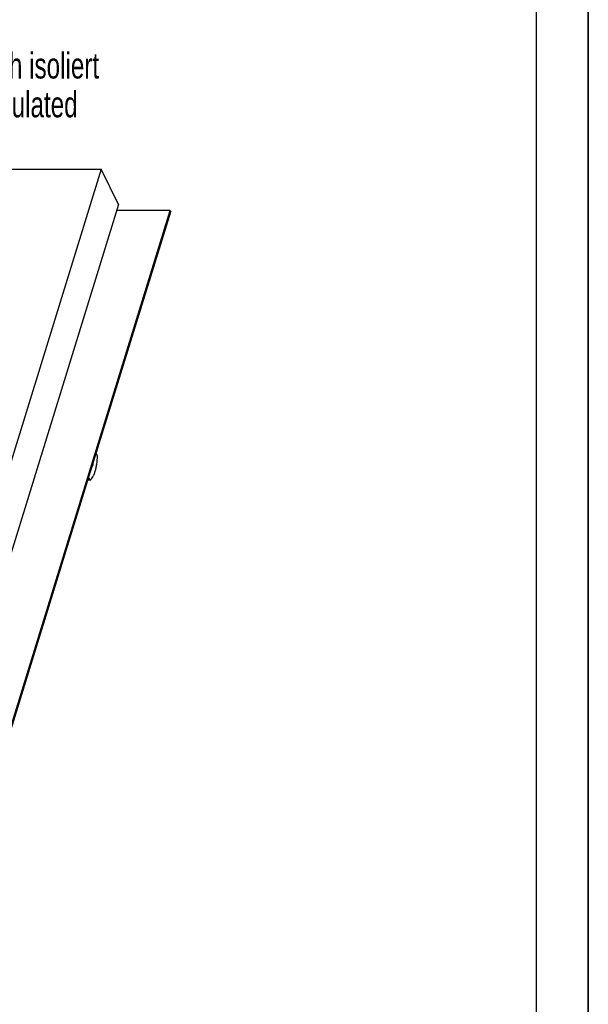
# Model space of a CAD drawing. Header units: millimetres. Extents: x 0 to 4200, y 0 to 2970.
# Tile 19 of 20: x 3650 to 4200, y 824 to 1775. Entities that reach past the tile are written whole.
import ezdxf

# ---------------------------------------------------------------- set-up
doc = ezdxf.new("R2010")
doc.units = ezdxf.units.MM
doc.header["$LTSCALE"] = 231
doc.layers.get('0').update_dxf_attribs({"linetype": 'CONTINUOUS'})
doc.layers.add('005_AXIS', color=7, linetype='CONTINUOUS')
doc.layers.add('053_NOTES', color=7, linetype='CONTINUOUS')
doc.styles.get("Standard").update_dxf_attribs({"font": 'txt', "width": 0.7})

msp = doc.modelspace()

# ---------------------------------------------------------------- linework, layer by layer
at = {"color": 7, "linetype": 'CONTINUOUS'}
for p, q in [((4200, 0), (4200, 2970)), ((2944.322, 1631.004), (3729.066, 1631.004)), ((3729.066, 1631.004), (3522.826, 963.61)), ((3745.843, 1596.816), (3729.066, 1631.004)), ((3745.843, 1596.816), (3539.603, 929.421)), ((3716.147, 1330.205), (3796.328, 1589.67)), ((3718.685, 1341.635), (3795.718, 1590.913)), ((3795.718, 1590.913), (3744.019, 1590.913)), ((3795.718, 1590.913), (3796.328, 1589.67)), ((3604.914, 973.471), (3718.685, 1341.635)), ((3602.376, 962.041), (3716.147, 1330.205))]:
    msp.add_line(p, q, dxfattribs=at)
at = {"color": 3, "linetype": 'CONTINUOUS'}
msp.add_line((4200, 2970), (4200, 0), dxfattribs=at)
at = {"color": 5, "linetype": 'CONTINUOUS'}
msp.add_line((4150, 50), (4150, 2920), dxfattribs=at)
at = {"layer": '005_AXIS', "color": 7, "linetype": 'CONTINUOUS'}
for p, q in [((3725.31, 1353.686), (3724.14, 1356.07)), ((3716.878, 1332.57), (3718.048, 1330.186)), ((3716.166, 1330.267), (3716.206, 1330.186)), ((3718.048, 1330.186), (3716.206, 1330.186))]:
    msp.add_line(p, q, dxfattribs=at)
for points, knots in [([(3718.048, 1330.186), (3718.597, 1330.556), (3719.667, 1331.561), (3721.021, 1333.514), (3722.237, 1335.985), (3723.284, 1338.917), (3724.139, 1342.241), (3725.009, 1347.185), (3725.282, 1351.056), (3725.31, 1353.686)], [0, 0, 0, 0, 0.0785852, 0.1719706, 0.280895, 0.4045237, 0.5410099, 0.6878245, 1, 1, 1, 1]), ([(3721.008, 1345.93), (3720.92, 1345.316), (3720.692, 1344.207), (3720.273, 1343.145), (3720.012, 1342.709)], [0, 0, 0, 0, 0.5494371, 1, 1, 1, 1])]:
    msp.add_open_spline(points, degree=3, knots=knots, dxfattribs=at)

# ---------------------------------------------------------------- texts
at = {"layer": '053_NOTES', "color": 2, "linetype": 'CONTINUOUS', "insert": (3525.33, 1743.504), "char_height": 25, "width": 500.89286, "attachment_point": 1, "line_spacing_factor": 0.9}
msp.add_mtext('Deckelblech isoliert\\Plid plate insulated', dxfattribs=at)

doc.saveas('drawing.dxf')
